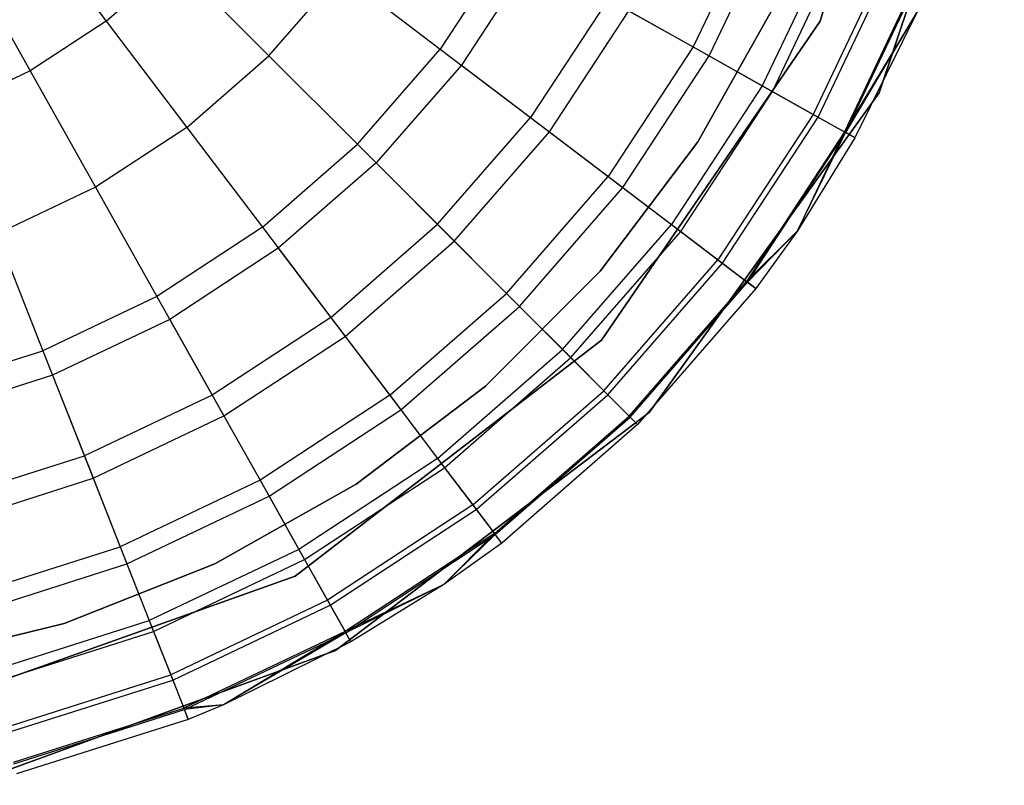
# Model space of a CAD drawing. Extents: x -28.1 to 0, y 0 to 28.1.
# Tile 6 of 215: x -23.561 to -23.194, y 3.987 to 4.273. Entities that reach past the tile are written whole.
import ezdxf

# ---------------------------------------------------------------- set-up
doc = ezdxf.new("R2010")
doc.units = 0
doc.header["$MEASUREMENT"] = 0
doc.layers.get('0').update_dxf_attribs({"color": 13, "linetype": 'CONTINUOUS'})

# ---------------------------------------------------------------- blocks, each defined once
blk = doc.blocks.new('ORTO_VIII_Z_ZAROWKA_OKAPO0')
at = {"color": 0}
for p, q in [((5.18813, 4.6719, 10.00781), (5.1474, 4.53366, 10.00781)), ((5.1474, 4.53366, 3.3149), (5.18813, 4.6719, 3.3149)), ((5.1474, 4.53366, 3.3149), (5.18813, 4.6719, 3.3149)), ((5.18813, 4.6719, 10.00781), (5.1474, 4.53366, 10.00781)), ((5.16933, 4.50694, 10.00781), (5.21602, 4.64601, 10.00781)), ((5.21602, 4.64601, 3.3149), (5.16933, 4.50694, 3.3149)), ((5.16933, 4.50694, 10.00781), (5.21602, 4.64601, 10.00781)), ((5.21602, 4.64601, 3.3149), (5.16933, 4.50694, 3.3149)), ((5.1249, 4.57616, 12.17217), (5.1001, 4.52401, 12.17217)), ((5.1249, 4.57616, 12.17217), (5.1001, 4.52401, 12.17217)), ((4.8503, 4.5745, 12.27765), (4.88128, 4.53365, 12.27316)), ((4.8503, 4.5745, 12.27765), (4.88128, 4.53365, 12.27316)), ((5.10605, 4.52067, 10.09418), (5.13125, 4.57366, 10.09418)), ((5.10605, 4.52067, 10.09418), (5.13125, 4.57366, 10.09418)), ((5.15237, 4.56533, 12.13001), (5.12584, 4.50955, 12.13001)), ((5.15237, 4.56533, 12.13001), (5.12584, 4.50955, 12.13001)), ((5.03163, 4.56252, 12.23809), (5.00584, 4.5232, 12.23809)), ((5.03163, 4.56252, 12.23809), (5.00584, 4.5232, 12.23809)), ((5.12962, 4.50742, 10.16879), (5.1564, 4.56374, 10.16879)), ((5.12962, 4.50742, 10.16879), (5.1564, 4.56374, 10.16879)), ((4.82783, 4.55977, 12.27765), (4.85296, 4.51507, 12.27316)), ((4.82783, 4.55977, 12.27765), (4.85296, 4.51507, 12.27316)), ((5.04021, 4.55769, 9.95481), (5.01369, 4.51725, 9.95481)), ((5.04021, 4.55769, 9.95481), (5.01369, 4.51725, 9.95481)), ((4.88128, 4.53365, 12.27316), (4.9068, 4.5559, 12.27316)), ((4.88128, 4.53365, 12.27316), (4.9068, 4.5559, 12.27316)), ((4.94196, 4.52075, 12.25984), (4.9068, 4.5559, 12.27316)), ((4.94196, 4.52075, 12.25984), (4.9068, 4.5559, 12.27316)), ((5.1726, 4.55735, 12.08336), (5.1448, 4.49888, 12.08336)), ((5.1726, 4.55735, 12.08336), (5.1448, 4.49888, 12.08336)), ((5.14662, 4.49786, 10.24572), (5.17454, 4.55658, 10.24572)), ((5.14662, 4.49786, 10.24572), (5.17454, 4.55658, 10.24572)), ((4.94196, 4.52075, 12.25984), (4.96867, 4.55139, 12.25984)), ((4.94196, 4.52075, 12.25984), (4.96867, 4.55139, 12.25984)), ((4.96867, 4.55139, 12.25984), (5.00584, 4.5232, 12.23809)), ((4.96867, 4.55139, 12.25984), (5.00584, 4.5232, 12.23809)), ((5.18499, 4.55246, 12.03365), (5.15641, 4.49236, 12.03365)), ((5.18499, 4.55246, 12.03365), (5.15641, 4.49236, 12.03365)), ((5.15689, 4.49209, 10.32419), (5.1855, 4.55226, 10.32419)), ((5.15689, 4.49209, 10.32419), (5.1855, 4.55226, 10.32419)), ((5.06838, 4.54185, 12.20857), (5.03944, 4.49772, 12.20857)), ((5.06838, 4.54185, 12.20857), (5.03944, 4.49772, 12.20857)), ((5.06838, 4.54185, 12.20857), (5.1001, 4.52401, 12.17217)), ((5.06838, 4.54185, 12.20857), (5.1001, 4.52401, 12.17217)), ((5.10186, 4.48867, 3.47238), (5.13146, 4.54138, 3.47238)), ((5.13146, 4.54138, 3.43301), (5.10186, 4.48867, 3.43301)), ((5.10186, 4.48867, 3.47238), (5.13146, 4.54138, 3.47238)), ((5.13146, 4.54138, 3.43301), (5.10186, 4.48867, 3.43301)), ((5.04654, 4.49234, 10.02262), (5.07615, 4.53748, 10.02262)), ((5.04654, 4.49234, 10.02262), (5.07615, 4.53748, 10.02262)), ((5.07615, 4.53748, 10.02262), (5.10605, 4.52067, 10.09418)), ((5.07615, 4.53748, 10.02262), (5.10605, 4.52067, 10.09418)), ((5.18374, 4.53763, 11.98237), (5.15641, 4.49236, 12.03365)), ((5.18374, 4.53763, 11.98237), (5.15641, 4.49236, 12.03365)), ((5.18374, 4.53763, 10.40345), (5.15689, 4.49209, 10.32419)), ((5.18374, 4.53763, 10.40345), (5.15689, 4.49209, 10.32419)), ((5.18374, 4.53763, 10.40345), (5.16032, 4.49016, 10.40345)), ((5.18374, 4.53763, 11.98237), (5.16032, 4.49016, 11.98237)), ((5.18374, 4.53763, 10.40345), (5.16032, 4.49016, 10.40345)), ((5.18374, 4.53763, 11.98237), (5.16032, 4.49016, 11.98237)), ((4.88128, 4.53365, 12.27316), (4.85296, 4.51507, 12.27316)), ((4.88128, 4.53365, 12.27316), (4.85296, 4.51507, 12.27316)), ((4.88128, 4.53365, 12.27316), (4.91132, 4.49403, 12.25984)), ((4.88128, 4.53365, 12.27316), (4.91132, 4.49403, 12.25984)), ((5.1474, 4.53366, 10.00781), (5.06595, 4.41477, 10.00781)), ((5.06595, 4.41477, 3.3149), (5.1474, 4.53366, 3.3149)), ((5.06595, 4.41477, 3.3149), (5.1474, 4.53366, 3.3149)), ((5.1474, 4.53366, 10.00781), (5.06595, 4.41477, 10.00781)), ((5.1474, 4.53366, 3.3149), (5.1474, 4.53366, 10.00781)), ((5.1474, 4.53366, 3.3149), (5.1474, 4.53366, 10.00781)), ((4.91132, 4.49403, 12.25984), (4.94196, 4.52075, 12.25984)), ((4.91132, 4.49403, 12.25984), (4.94196, 4.52075, 12.25984)), ((4.97494, 4.48776, 12.23809), (4.94196, 4.52075, 12.25984)), ((4.97494, 4.48776, 12.23809), (4.94196, 4.52075, 12.25984)), ((4.97494, 4.48776, 12.23809), (5.00584, 4.5232, 12.23809)), ((4.97494, 4.48776, 12.23809), (5.00584, 4.5232, 12.23809)), ((5.00584, 4.5232, 12.23809), (5.03944, 4.49772, 12.20857)), ((5.00584, 4.5232, 12.23809), (5.03944, 4.49772, 12.20857)), ((5.1001, 4.52401, 12.17217), (5.06844, 4.47573, 12.17217)), ((5.1001, 4.52401, 12.17217), (5.06844, 4.47573, 12.17217)), ((5.1001, 4.52401, 12.17217), (5.12584, 4.50955, 12.13001)), ((5.1001, 4.52401, 12.17217), (5.12584, 4.50955, 12.13001)), ((5.01369, 4.51725, 9.95481), (4.9819, 4.4808, 9.95481)), ((5.01369, 4.51725, 9.95481), (4.9819, 4.4808, 9.95481)), ((5.01369, 4.51725, 9.95481), (5.04654, 4.49234, 10.02262)), ((5.01369, 4.51725, 9.95481), (5.04654, 4.49234, 10.02262)), ((5.07387, 4.47161, 10.09418), (5.10605, 4.52067, 10.09418)), ((5.07387, 4.47161, 10.09418), (5.10605, 4.52067, 10.09418)), ((5.10605, 4.52067, 10.09418), (5.12962, 4.50742, 10.16879)), ((5.10605, 4.52067, 10.09418), (5.12962, 4.50742, 10.16879)), ((4.85296, 4.51507, 12.27316), (4.82238, 4.50053, 12.27316)), ((4.85296, 4.51507, 12.27316), (4.82238, 4.50053, 12.27316)), ((4.85296, 4.51507, 12.27316), (4.87733, 4.47174, 12.25984)), ((4.85296, 4.51507, 12.27316), (4.87733, 4.47174, 12.25984)), ((5.08373, 4.38781, 10.00781), (5.16933, 4.50694, 10.00781)), ((5.16933, 4.50694, 3.3149), (5.08373, 4.38781, 3.3149)), ((5.08373, 4.38781, 10.00781), (5.16933, 4.50694, 10.00781)), ((5.16933, 4.50694, 3.3149), (5.08373, 4.38781, 3.3149)), ((5.12584, 4.50955, 12.13001), (5.09196, 4.4579, 12.13001)), ((5.12584, 4.50955, 12.13001), (5.09196, 4.4579, 12.13001)), ((5.09541, 4.45528, 10.16879), (5.12962, 4.50742, 10.16879)), ((5.09541, 4.45528, 10.16879), (5.12962, 4.50742, 10.16879)), ((5.12584, 4.50955, 12.13001), (5.1448, 4.49888, 12.08336)), ((5.12584, 4.50955, 12.13001), (5.1448, 4.49888, 12.08336)), ((5.12962, 4.50742, 10.16879), (5.14662, 4.49786, 10.24572)), ((5.12962, 4.50742, 10.16879), (5.14662, 4.49786, 10.24572)), ((5.16933, 4.50694, 10.00781), (5.16933, 4.50694, 3.3149)), ((5.16933, 4.50694, 10.00781), (5.16933, 4.50694, 3.3149)), ((5.1448, 4.49888, 12.08336), (5.10929, 4.44475, 12.08336)), ((5.1448, 4.49888, 12.08336), (5.10929, 4.44475, 12.08336)), ((5.1448, 4.49888, 12.08336), (5.15641, 4.49236, 12.03365)), ((5.1448, 4.49888, 12.08336), (5.15641, 4.49236, 12.03365)), ((5.00476, 4.45795, 12.20857), (5.03944, 4.49772, 12.20857)), ((5.00476, 4.45795, 12.20857), (5.03944, 4.49772, 12.20857)), ((5.03944, 4.49772, 12.20857), (5.06844, 4.47573, 12.17217)), ((5.03944, 4.49772, 12.20857), (5.06844, 4.47573, 12.17217)), ((5.11096, 4.44349, 10.24572), (5.14662, 4.49786, 10.24572)), ((5.11096, 4.44349, 10.24572), (5.14662, 4.49786, 10.24572)), ((5.14662, 4.49786, 10.24572), (5.15689, 4.49209, 10.32419)), ((5.14662, 4.49786, 10.24572), (5.15689, 4.49209, 10.32419)), ((4.91132, 4.49403, 12.25984), (4.87733, 4.47174, 12.25984)), ((4.91132, 4.49403, 12.25984), (4.87733, 4.47174, 12.25984)), ((4.91132, 4.49403, 12.25984), (4.93951, 4.45686, 12.23809)), ((4.91132, 4.49403, 12.25984), (4.93951, 4.45686, 12.23809)), ((5.01106, 4.45165, 10.02262), (5.04654, 4.49234, 10.02262)), ((5.01106, 4.45165, 10.02262), (5.04654, 4.49234, 10.02262)), ((5.04654, 4.49234, 10.02262), (5.07387, 4.47161, 10.09418)), ((5.04654, 4.49234, 10.02262), (5.07387, 4.47161, 10.09418)), ((5.15641, 4.49236, 12.03365), (5.11991, 4.4367, 12.03365)), ((5.15641, 4.49236, 12.03365), (5.11991, 4.4367, 12.03365)), ((5.12034, 4.43637, 10.32419), (5.15689, 4.49209, 10.32419)), ((5.12034, 4.43637, 10.32419), (5.15689, 4.49209, 10.32419)), ((5.15641, 4.49236, 12.03365), (5.13891, 4.45551, 11.98237)), ((5.15641, 4.49236, 12.03365), (5.13891, 4.45551, 11.98237)), ((5.13891, 4.45551, 10.40345), (5.15689, 4.49209, 10.32419)), ((5.13891, 4.45551, 10.40345), (5.15689, 4.49209, 10.32419)), ((5.16032, 4.49016, 11.98237), (5.15641, 4.49236, 12.03365)), ((5.16032, 4.49016, 11.98237), (5.15641, 4.49236, 12.03365)), ((5.16032, 4.49016, 10.40345), (5.15689, 4.49209, 10.32419)), ((5.16032, 4.49016, 10.40345), (5.15689, 4.49209, 10.32419)), ((4.93951, 4.45686, 12.23809), (4.97494, 4.48776, 12.23809)), ((4.93951, 4.45686, 12.23809), (4.97494, 4.48776, 12.23809)), ((5.00476, 4.45795, 12.20857), (4.97494, 4.48776, 12.23809)), ((5.00476, 4.45795, 12.20857), (4.97494, 4.48776, 12.23809)), ((5.06537, 4.44048, 3.47238), (5.10186, 4.48867, 3.47238)), ((5.10186, 4.48867, 3.43301), (5.06537, 4.44048, 3.43301)), ((5.06537, 4.44048, 3.47238), (5.10186, 4.48867, 3.47238)), ((5.10186, 4.48867, 3.43301), (5.06537, 4.44048, 3.43301)), ((5.10186, 4.48867, 3.47238), (5.10186, 4.48867, 3.43301)), ((5.10186, 4.48867, 3.47238), (5.10186, 4.48867, 3.43301)), ((5.16032, 4.49016, 10.40345), (5.13891, 4.45551, 10.40345)), ((5.16032, 4.49016, 11.98237), (5.13891, 4.45551, 11.98237)), ((5.16032, 4.49016, 10.40345), (5.13891, 4.45551, 10.40345)), ((5.16032, 4.49016, 11.98237), (5.13891, 4.45551, 11.98237)), ((5.16032, 4.49016, 11.98237), (5.16032, 4.49016, 10.40345)), ((5.16032, 4.49016, 11.98237), (5.16032, 4.49016, 10.40345)), ((4.9819, 4.4808, 9.95481), (4.94545, 4.44902, 9.95481)), ((4.9819, 4.4808, 9.95481), (4.94545, 4.44902, 9.95481)), ((4.9819, 4.4808, 9.95481), (5.01106, 4.45165, 10.02262)), ((4.9819, 4.4808, 9.95481), (5.01106, 4.45165, 10.02262)), ((5.03049, 4.43222, 12.17217), (5.06844, 4.47573, 12.17217)), ((5.03049, 4.43222, 12.17217), (5.06844, 4.47573, 12.17217)), ((5.06844, 4.47573, 12.17217), (5.09196, 4.4579, 12.13001)), ((5.06844, 4.47573, 12.17217), (5.09196, 4.4579, 12.13001)), ((4.87733, 4.47174, 12.25984), (4.84062, 4.45428, 12.25984)), ((4.87733, 4.47174, 12.25984), (4.84062, 4.45428, 12.25984)), ((4.87733, 4.47174, 12.25984), (4.90019, 4.43108, 12.23809)), ((4.87733, 4.47174, 12.25984), (4.90019, 4.43108, 12.23809)), ((5.03531, 4.42739, 10.09418), (5.07387, 4.47161, 10.09418)), ((5.03531, 4.42739, 10.09418), (5.07387, 4.47161, 10.09418)), ((5.07387, 4.47161, 10.09418), (5.09541, 4.45528, 10.16879)), ((5.07387, 4.47161, 10.09418), (5.09541, 4.45528, 10.16879)), ((4.93951, 4.45686, 12.23809), (4.90019, 4.43108, 12.23809)), ((4.93951, 4.45686, 12.23809), (4.90019, 4.43108, 12.23809)), ((4.93951, 4.45686, 12.23809), (4.96498, 4.42327, 12.20857)), ((4.93951, 4.45686, 12.23809), (4.96498, 4.42327, 12.20857)), ((4.96498, 4.42327, 12.20857), (5.00476, 4.45795, 12.20857)), ((4.96498, 4.42327, 12.20857), (5.00476, 4.45795, 12.20857)), ((5.03049, 4.43222, 12.17217), (5.00476, 4.45795, 12.20857)), ((5.03049, 4.43222, 12.17217), (5.00476, 4.45795, 12.20857)), ((5.05137, 4.41134, 12.13001), (5.09196, 4.4579, 12.13001)), ((5.05137, 4.41134, 12.13001), (5.09196, 4.4579, 12.13001)), ((5.05443, 4.40828, 10.16879), (5.09541, 4.45528, 10.16879)), ((5.05443, 4.40828, 10.16879), (5.09541, 4.45528, 10.16879)), ((5.09196, 4.4579, 12.13001), (5.10929, 4.44475, 12.08336)), ((5.09196, 4.4579, 12.13001), (5.10929, 4.44475, 12.08336)), ((5.09541, 4.45528, 10.16879), (5.11096, 4.44349, 10.24572)), ((5.09541, 4.45528, 10.16879), (5.11096, 4.44349, 10.24572)), ((5.13891, 4.45551, 11.98237), (5.11991, 4.4367, 12.03365)), ((5.13891, 4.45551, 11.98237), (5.11991, 4.4367, 12.03365)), ((5.13891, 4.45551, 10.40345), (5.12034, 4.43637, 10.32419)), ((5.13891, 4.45551, 10.40345), (5.12034, 4.43637, 10.32419)), ((5.13891, 4.45551, 10.40345), (5.12348, 4.43399, 10.40345)), ((5.13891, 4.45551, 11.98237), (5.12348, 4.43399, 11.98237)), ((5.13891, 4.45551, 10.40345), (5.12348, 4.43399, 10.40345)), ((5.13891, 4.45551, 11.98237), (5.12348, 4.43399, 11.98237)), ((5.13891, 4.45551, 11.98237), (5.13891, 4.45551, 10.40345)), ((5.13891, 4.45551, 11.98237), (5.13891, 4.45551, 10.40345)), ((4.84062, 4.45428, 12.25984), (4.85773, 4.41088, 12.23809)), ((4.84062, 4.45428, 12.25984), (4.85773, 4.41088, 12.23809)), ((4.97037, 4.41617, 10.02262), (5.01106, 4.45165, 10.02262)), ((4.97037, 4.41617, 10.02262), (5.01106, 4.45165, 10.02262)), ((5.01106, 4.45165, 10.02262), (5.03531, 4.42739, 10.09418)), ((5.01106, 4.45165, 10.02262), (5.03531, 4.42739, 10.09418)), ((4.94545, 4.44902, 9.95481), (4.90501, 4.4225, 9.95481)), ((4.94545, 4.44902, 9.95481), (4.90501, 4.4225, 9.95481)), ((4.94545, 4.44902, 9.95481), (4.97037, 4.41617, 10.02262)), ((4.94545, 4.44902, 9.95481), (4.97037, 4.41617, 10.02262)), ((5.06675, 4.39596, 12.08336), (5.10929, 4.44475, 12.08336)), ((5.06675, 4.39596, 12.08336), (5.10929, 4.44475, 12.08336)), ((5.10929, 4.44475, 12.08336), (5.11991, 4.4367, 12.03365)), ((5.10929, 4.44475, 12.08336), (5.11991, 4.4367, 12.03365)), ((5.02265, 4.39771, 3.47238), (5.06537, 4.44048, 3.47238)), ((5.06537, 4.44048, 3.43301), (5.02265, 4.39771, 3.43301)), ((5.02265, 4.39771, 3.47238), (5.06537, 4.44048, 3.47238)), ((5.06537, 4.44048, 3.43301), (5.02265, 4.39771, 3.43301)), ((5.06537, 4.44048, 3.47238), (5.06537, 4.44048, 3.43301)), ((5.06537, 4.44048, 3.47238), (5.06537, 4.44048, 3.43301)), ((5.06822, 4.39448, 10.24572), (5.11096, 4.44349, 10.24572)), ((5.06822, 4.39448, 10.24572), (5.11096, 4.44349, 10.24572)), ((5.11096, 4.44349, 10.24572), (5.12034, 4.43637, 10.32419)), ((5.11096, 4.44349, 10.24572), (5.12034, 4.43637, 10.32419)), ((5.07617, 4.38654, 12.03365), (5.11991, 4.4367, 12.03365)), ((5.07617, 4.38654, 12.03365), (5.11991, 4.4367, 12.03365)), ((5.07655, 4.38615, 10.32419), (5.12034, 4.43637, 10.32419)), ((5.07655, 4.38615, 10.32419), (5.12034, 4.43637, 10.32419)), ((5.11991, 4.4367, 12.03365), (5.12348, 4.43399, 11.98237)), ((5.11991, 4.4367, 12.03365), (5.12348, 4.43399, 11.98237)), ((5.12348, 4.43399, 10.40345), (5.12034, 4.43637, 10.32419)), ((5.12348, 4.43399, 10.40345), (5.12034, 4.43637, 10.32419)), ((5.12348, 4.43399, 10.40345), (5.07934, 4.38337, 10.40345)), ((5.12348, 4.43399, 11.98237), (5.07934, 4.38337, 11.98237)), ((5.12348, 4.43399, 10.40345), (5.07934, 4.38337, 10.40345)), ((5.12348, 4.43399, 11.98237), (5.07934, 4.38337, 11.98237)), ((5.12348, 4.43399, 10.40345), (5.12348, 4.43399, 11.98237)), ((5.12348, 4.43399, 10.40345), (5.12348, 4.43399, 11.98237)), ((4.90019, 4.43108, 12.23809), (4.85773, 4.41088, 12.23809)), ((4.90019, 4.43108, 12.23809), (4.85773, 4.41088, 12.23809)), ((4.90019, 4.43108, 12.23809), (4.92085, 4.39433, 12.20857)), ((4.90019, 4.43108, 12.23809), (4.92085, 4.39433, 12.20857)), ((4.98697, 4.39427, 12.17217), (5.03049, 4.43222, 12.17217)), ((4.98697, 4.39427, 12.17217), (5.03049, 4.43222, 12.17217)), ((5.05137, 4.41134, 12.13001), (5.03049, 4.43222, 12.17217)), ((5.05137, 4.41134, 12.13001), (5.03049, 4.43222, 12.17217)), ((4.99109, 4.38884, 10.09418), (5.03531, 4.42739, 10.09418)), ((4.99109, 4.38884, 10.09418), (5.03531, 4.42739, 10.09418)), ((5.03531, 4.42739, 10.09418), (5.05443, 4.40828, 10.16879)), ((5.03531, 4.42739, 10.09418), (5.05443, 4.40828, 10.16879)), ((4.90501, 4.4225, 9.95481), (4.86134, 4.40173, 9.95481)), ((4.90501, 4.4225, 9.95481), (4.86134, 4.40173, 9.95481)), ((4.90501, 4.4225, 9.95481), (4.92522, 4.38656, 10.02262)), ((4.90501, 4.4225, 9.95481), (4.92522, 4.38656, 10.02262)), ((4.96498, 4.42327, 12.20857), (4.92085, 4.39433, 12.20857)), ((4.96498, 4.42327, 12.20857), (4.92085, 4.39433, 12.20857)), ((4.96498, 4.42327, 12.20857), (4.98697, 4.39427, 12.17217)), ((4.96498, 4.42327, 12.20857), (4.98697, 4.39427, 12.17217)), ((4.92522, 4.38656, 10.02262), (4.97037, 4.41617, 10.02262)), ((4.92522, 4.38656, 10.02262), (4.97037, 4.41617, 10.02262)), ((5.06595, 4.41477, 10.00781), (4.95174, 4.32687, 10.00781)), ((4.95174, 4.32687, 3.3149), (5.06595, 4.41477, 3.3149)), ((4.95174, 4.32687, 3.3149), (5.06595, 4.41477, 3.3149)), ((5.06595, 4.41477, 10.00781), (4.95174, 4.32687, 10.00781)), ((4.97037, 4.41617, 10.02262), (4.99109, 4.38884, 10.09418)), ((4.97037, 4.41617, 10.02262), (4.99109, 4.38884, 10.09418)), ((5.06595, 4.41477, 3.3149), (5.06595, 4.41477, 10.00781)), ((5.06595, 4.41477, 3.3149), (5.06595, 4.41477, 10.00781)), ((4.81292, 4.39666, 12.23809), (4.85773, 4.41088, 12.23809)), ((4.81292, 4.39666, 12.23809), (4.85773, 4.41088, 12.23809)), ((4.85773, 4.41088, 12.23809), (4.8732, 4.37166, 12.20857)), ((4.85773, 4.41088, 12.23809), (4.8732, 4.37166, 12.20857)), ((5.00481, 4.37075, 12.13001), (5.05137, 4.41134, 12.13001)), ((5.00481, 4.37075, 12.13001), (5.05137, 4.41134, 12.13001)), ((5.06675, 4.39596, 12.08336), (5.05137, 4.41134, 12.13001)), ((5.06675, 4.39596, 12.08336), (5.05137, 4.41134, 12.13001)), ((5.00743, 4.36729, 10.16879), (5.05443, 4.40828, 10.16879)), ((5.00743, 4.36729, 10.16879), (5.05443, 4.40828, 10.16879)), ((5.05443, 4.40828, 10.16879), (5.06822, 4.39448, 10.24572)), ((5.05443, 4.40828, 10.16879), (5.06822, 4.39448, 10.24572)), ((4.86134, 4.40173, 9.95481), (4.81525, 4.3871, 9.95481)), ((4.86134, 4.40173, 9.95481), (4.81525, 4.3871, 9.95481)), ((4.86134, 4.40173, 9.95481), (4.87647, 4.36337, 10.02262)), ((4.86134, 4.40173, 9.95481), (4.87647, 4.36337, 10.02262)), ((4.9745, 4.36115, 3.47238), (5.02265, 4.39771, 3.47238)), ((5.02265, 4.39771, 3.43301), (4.9745, 4.36115, 3.43301)), ((4.9745, 4.36115, 3.47238), (5.02265, 4.39771, 3.47238)), ((5.02265, 4.39771, 3.43301), (4.9745, 4.36115, 3.43301)), ((5.01795, 4.35341, 12.08336), (5.06675, 4.39596, 12.08336)), ((5.01795, 4.35341, 12.08336), (5.06675, 4.39596, 12.08336)), ((5.02265, 4.39771, 3.47238), (5.02265, 4.39771, 3.43301)), ((5.02265, 4.39771, 3.47238), (5.02265, 4.39771, 3.43301)), ((5.07617, 4.38654, 12.03365), (5.06675, 4.39596, 12.08336)), ((5.07617, 4.38654, 12.03365), (5.06675, 4.39596, 12.08336)), ((4.92085, 4.39433, 12.20857), (4.8732, 4.37166, 12.20857)), ((4.92085, 4.39433, 12.20857), (4.8732, 4.37166, 12.20857)), ((4.92085, 4.39433, 12.20857), (4.93869, 4.3626, 12.17217)), ((4.92085, 4.39433, 12.20857), (4.93869, 4.3626, 12.17217)), ((4.98697, 4.39427, 12.17217), (4.93869, 4.3626, 12.17217)), ((4.98697, 4.39427, 12.17217), (4.93869, 4.3626, 12.17217)), ((4.98697, 4.39427, 12.17217), (5.00481, 4.37075, 12.13001)), ((4.98697, 4.39427, 12.17217), (5.00481, 4.37075, 12.13001)), ((5.01921, 4.35175, 10.24572), (5.06822, 4.39448, 10.24572)), ((5.01921, 4.35175, 10.24572), (5.06822, 4.39448, 10.24572)), ((5.06822, 4.39448, 10.24572), (5.07655, 4.38615, 10.32419)), ((5.06822, 4.39448, 10.24572), (5.07655, 4.38615, 10.32419)), ((4.94203, 4.35666, 10.09418), (4.99109, 4.38884, 10.09418)), ((4.94203, 4.35666, 10.09418), (4.99109, 4.38884, 10.09418)), ((4.99109, 4.38884, 10.09418), (5.00743, 4.36729, 10.16879)), ((4.99109, 4.38884, 10.09418), (5.00743, 4.36729, 10.16879)), ((4.87647, 4.36337, 10.02262), (4.92522, 4.38656, 10.02262)), ((4.87647, 4.36337, 10.02262), (4.92522, 4.38656, 10.02262)), ((4.92522, 4.38656, 10.02262), (4.94203, 4.35666, 10.09418)), ((4.92522, 4.38656, 10.02262), (4.94203, 4.35666, 10.09418)), ((4.96681, 4.29921, 10.00781), (5.08373, 4.38781, 10.00781)), ((5.08373, 4.38781, 3.3149), (4.96681, 4.29921, 3.3149)), ((4.96681, 4.29921, 10.00781), (5.08373, 4.38781, 10.00781)), ((5.08373, 4.38781, 3.3149), (4.96681, 4.29921, 3.3149)), ((5.026, 4.3428, 12.03365), (5.07617, 4.38654, 12.03365)), ((5.026, 4.3428, 12.03365), (5.07617, 4.38654, 12.03365)), ((5.02633, 4.34236, 10.32419), (5.07655, 4.38615, 10.32419)), ((5.02633, 4.34236, 10.32419), (5.07655, 4.38615, 10.32419)), ((5.07934, 4.38337, 11.98237), (5.07617, 4.38654, 12.03365)), ((5.07934, 4.38337, 11.98237), (5.07617, 4.38654, 12.03365)), ((5.07934, 4.38337, 10.40345), (5.07655, 4.38615, 10.32419)), ((5.07934, 4.38337, 10.40345), (5.07655, 4.38615, 10.32419)), ((5.08373, 4.38781, 10.00781), (5.08373, 4.38781, 3.3149)), ((5.08373, 4.38781, 10.00781), (5.08373, 4.38781, 3.3149)), ((5.07934, 4.38337, 10.40345), (5.02871, 4.33922, 10.40345)), ((5.07934, 4.38337, 11.98237), (5.02871, 4.33922, 11.98237)), ((5.07934, 4.38337, 10.40345), (5.02871, 4.33922, 10.40345)), ((5.07934, 4.38337, 11.98237), (5.02871, 4.33922, 11.98237)), ((5.07934, 4.38337, 11.98237), (5.07934, 4.38337, 10.40345)), ((5.07934, 4.38337, 11.98237), (5.07934, 4.38337, 10.40345)), ((4.8229, 4.3557, 12.20857), (4.8732, 4.37166, 12.20857)), ((4.8229, 4.3557, 12.20857), (4.8732, 4.37166, 12.20857)), ((4.8732, 4.37166, 12.20857), (4.88655, 4.3378, 12.17217)), ((4.8732, 4.37166, 12.20857), (4.88655, 4.3378, 12.17217)), ((5.00481, 4.37075, 12.13001), (4.95316, 4.33687, 12.13001)), ((5.00481, 4.37075, 12.13001), (4.95316, 4.33687, 12.13001)), ((5.00481, 4.37075, 12.13001), (5.01795, 4.35341, 12.08336)), ((5.00481, 4.37075, 12.13001), (5.01795, 4.35341, 12.08336)), ((4.95528, 4.33309, 10.16879), (5.00743, 4.36729, 10.16879)), ((4.95528, 4.33309, 10.16879), (5.00743, 4.36729, 10.16879)), ((5.00743, 4.36729, 10.16879), (5.01921, 4.35175, 10.24572)), ((5.00743, 4.36729, 10.16879), (5.01921, 4.35175, 10.24572)), ((4.82501, 4.34704, 10.02262), (4.87647, 4.36337, 10.02262)), ((4.82501, 4.34704, 10.02262), (4.87647, 4.36337, 10.02262)), ((4.87647, 4.36337, 10.02262), (4.88905, 4.33146, 10.09418)), ((4.87647, 4.36337, 10.02262), (4.88905, 4.33146, 10.09418)), ((4.93869, 4.3626, 12.17217), (4.88655, 4.3378, 12.17217)), ((4.93869, 4.3626, 12.17217), (4.88655, 4.3378, 12.17217)), ((4.92183, 4.33149, 3.47238), (4.9745, 4.36115, 3.47238)), ((4.9745, 4.36115, 3.43301), (4.92183, 4.33149, 3.43301)), ((4.92183, 4.33149, 3.47238), (4.9745, 4.36115, 3.47238)), ((4.9745, 4.36115, 3.43301), (4.92183, 4.33149, 3.43301)), ((4.93869, 4.3626, 12.17217), (4.95316, 4.33687, 12.13001)), ((4.93869, 4.3626, 12.17217), (4.95316, 4.33687, 12.13001)), ((4.9745, 4.36115, 3.47238), (4.9745, 4.36115, 3.43301)), ((4.9745, 4.36115, 3.47238), (4.9745, 4.36115, 3.43301)), ((4.88905, 4.33146, 10.09418), (4.94203, 4.35666, 10.09418)), ((4.88905, 4.33146, 10.09418), (4.94203, 4.35666, 10.09418)), ((4.94203, 4.35666, 10.09418), (4.95528, 4.33309, 10.16879)), ((4.94203, 4.35666, 10.09418), (4.95528, 4.33309, 10.16879)), ((5.01795, 4.35341, 12.08336), (4.96382, 4.31791, 12.08336)), ((5.01795, 4.35341, 12.08336), (4.96382, 4.31791, 12.08336)), ((5.01795, 4.35341, 12.08336), (5.026, 4.3428, 12.03365)), ((5.01795, 4.35341, 12.08336), (5.026, 4.3428, 12.03365)), ((4.96484, 4.31609, 10.24572), (5.01921, 4.35175, 10.24572)), ((4.96484, 4.31609, 10.24572), (5.01921, 4.35175, 10.24572)), ((5.01921, 4.35175, 10.24572), (5.02633, 4.34236, 10.32419)), ((5.01921, 4.35175, 10.24572), (5.02633, 4.34236, 10.32419)), ((5.026, 4.3428, 12.03365), (4.97035, 4.3063, 12.03365)), ((5.026, 4.3428, 12.03365), (4.97035, 4.3063, 12.03365)), ((4.97062, 4.30582, 10.32419), (5.02633, 4.34236, 10.32419)), ((4.97062, 4.30582, 10.32419), (5.02633, 4.34236, 10.32419)), ((5.026, 4.3428, 12.03365), (5.00719, 4.3238, 11.98237)), ((5.026, 4.3428, 12.03365), (5.00719, 4.3238, 11.98237)), ((5.00719, 4.3238, 10.40345), (5.02633, 4.34236, 10.32419)), ((5.00719, 4.3238, 10.40345), (5.02633, 4.34236, 10.32419)), ((5.02871, 4.33922, 11.98237), (5.026, 4.3428, 12.03365)), ((5.02871, 4.33922, 11.98237), (5.026, 4.3428, 12.03365)), ((5.02871, 4.33922, 10.40345), (5.02633, 4.34236, 10.32419)), ((5.02871, 4.33922, 10.40345), (5.02633, 4.34236, 10.32419)), ((4.83151, 4.32034, 12.17217), (4.88655, 4.3378, 12.17217)), ((4.83151, 4.32034, 12.17217), (4.88655, 4.3378, 12.17217)), ((4.88655, 4.3378, 12.17217), (4.89738, 4.31034, 12.13001)), ((4.88655, 4.3378, 12.17217), (4.89738, 4.31034, 12.13001)), ((5.02871, 4.33922, 10.40345), (5.00719, 4.3238, 10.40345)), ((5.02871, 4.33922, 11.98237), (5.00719, 4.3238, 11.98237)), ((5.02871, 4.33922, 10.40345), (5.00719, 4.3238, 10.40345)), ((5.02871, 4.33922, 11.98237), (5.00719, 4.3238, 11.98237)), ((5.02871, 4.33922, 11.98237), (5.02871, 4.33922, 10.40345)), ((5.02871, 4.33922, 11.98237), (5.02871, 4.33922, 10.40345)), ((4.95316, 4.33687, 12.13001), (4.89738, 4.31034, 12.13001)), ((4.95316, 4.33687, 12.13001), (4.89738, 4.31034, 12.13001)), ((4.95316, 4.33687, 12.13001), (4.96382, 4.31791, 12.08336)), ((4.95316, 4.33687, 12.13001), (4.96382, 4.31791, 12.08336)), ((4.83313, 4.31371, 10.09418), (4.88905, 4.33146, 10.09418)), ((4.83313, 4.31371, 10.09418), (4.88905, 4.33146, 10.09418)), ((4.86561, 4.30928, 3.47238), (4.92183, 4.33149, 3.47238)), ((4.92183, 4.33149, 3.43301), (4.86561, 4.30928, 3.43301)), ((4.86561, 4.30928, 3.47238), (4.92183, 4.33149, 3.47238)), ((4.92183, 4.33149, 3.43301), (4.86561, 4.30928, 3.43301)), ((4.88905, 4.33146, 10.09418), (4.89897, 4.30631, 10.16879)), ((4.88905, 4.33146, 10.09418), (4.89897, 4.30631, 10.16879)), ((4.89897, 4.30631, 10.16879), (4.95528, 4.33309, 10.16879)), ((4.89897, 4.30631, 10.16879), (4.95528, 4.33309, 10.16879)), ((4.92183, 4.33149, 3.47238), (4.92183, 4.33149, 3.43301)), ((4.92183, 4.33149, 3.47238), (4.92183, 4.33149, 3.43301)), ((4.95528, 4.33309, 10.16879), (4.96484, 4.31609, 10.24572)), ((4.95528, 4.33309, 10.16879), (4.96484, 4.31609, 10.24572)), ((4.95174, 4.32687, 10.00781), (4.81596, 4.27856, 10.00781)), ((4.81596, 4.27856, 3.3149), (4.95174, 4.32687, 3.3149)), ((4.81596, 4.27856, 3.3149), (4.95174, 4.32687, 3.3149)), ((4.95174, 4.32687, 10.00781), (4.81596, 4.27856, 10.00781)), ((4.95174, 4.32687, 10.00781), (4.95174, 4.32687, 3.3149)), ((4.95174, 4.32687, 10.00781), (4.95174, 4.32687, 3.3149)), ((5.00719, 4.3238, 11.98237), (4.97035, 4.3063, 12.03365)), ((5.00719, 4.3238, 11.98237), (4.97035, 4.3063, 12.03365)), ((5.00719, 4.3238, 10.40345), (4.97062, 4.30582, 10.32419)), ((5.00719, 4.3238, 10.40345), (4.97062, 4.30582, 10.32419)), ((5.00719, 4.3238, 10.40345), (4.97255, 4.30239, 10.40345)), ((5.00719, 4.3238, 11.98237), (4.97255, 4.30239, 11.98237)), ((5.00719, 4.3238, 10.40345), (4.97255, 4.30239, 10.40345)), ((5.00719, 4.3238, 11.98237), (4.97255, 4.30239, 11.98237)), ((5.00719, 4.3238, 11.98237), (5.00719, 4.3238, 10.40345)), ((5.00719, 4.3238, 11.98237), (5.00719, 4.3238, 10.40345)), ((4.96382, 4.31791, 12.08336), (4.90536, 4.2901, 12.08336)), ((4.96382, 4.31791, 12.08336), (4.90536, 4.2901, 12.08336)), ((4.90612, 4.28816, 10.24572), (4.96484, 4.31609, 10.24572)), ((4.90612, 4.28816, 10.24572), (4.96484, 4.31609, 10.24572)), ((4.96382, 4.31791, 12.08336), (4.97035, 4.3063, 12.03365)), ((4.96382, 4.31791, 12.08336), (4.97035, 4.3063, 12.03365)), ((4.96484, 4.31609, 10.24572), (4.97062, 4.30582, 10.32419)), ((4.96484, 4.31609, 10.24572), (4.97062, 4.30582, 10.32419)), ((4.80688, 4.29493, 3.47238), (4.86561, 4.30928, 3.47238)), ((4.86561, 4.30928, 3.43301), (4.80688, 4.29493, 3.43301)), ((4.80688, 4.29493, 3.47238), (4.86561, 4.30928, 3.47238)), ((4.86561, 4.30928, 3.43301), (4.80688, 4.29493, 3.43301)), ((4.8385, 4.29165, 12.13001), (4.89738, 4.31034, 12.13001)), ((4.8385, 4.29165, 12.13001), (4.89738, 4.31034, 12.13001)), ((4.86561, 4.30928, 3.47238), (4.86561, 4.30928, 3.43301)), ((4.86561, 4.30928, 3.47238), (4.86561, 4.30928, 3.43301)), ((4.89738, 4.31034, 12.13001), (4.90536, 4.2901, 12.08336)), ((4.89738, 4.31034, 12.13001), (4.90536, 4.2901, 12.08336)), ((4.83953, 4.28744, 10.16879), (4.89897, 4.30631, 10.16879)), ((4.83953, 4.28744, 10.16879), (4.89897, 4.30631, 10.16879)), ((4.89897, 4.30631, 10.16879), (4.90612, 4.28816, 10.24572)), ((4.89897, 4.30631, 10.16879), (4.90612, 4.28816, 10.24572)), ((4.97035, 4.3063, 12.03365), (4.91025, 4.27771, 12.03365)), ((4.97035, 4.3063, 12.03365), (4.91025, 4.27771, 12.03365)), ((4.91045, 4.2772, 10.32419), (4.97062, 4.30582, 10.32419)), ((4.91045, 4.2772, 10.32419), (4.97062, 4.30582, 10.32419)), ((4.97035, 4.3063, 12.03365), (4.92508, 4.27896, 11.98237)), ((4.97035, 4.3063, 12.03365), (4.92508, 4.27896, 11.98237)), ((4.97062, 4.30582, 10.32419), (4.92508, 4.27896, 10.40345)), ((4.97062, 4.30582, 10.32419), (4.92508, 4.27896, 10.40345)), ((4.97255, 4.30239, 11.98237), (4.97035, 4.3063, 12.03365)), ((4.97255, 4.30239, 11.98237), (4.97035, 4.3063, 12.03365)), ((4.97255, 4.30239, 10.40345), (4.97062, 4.30582, 10.32419)), ((4.97255, 4.30239, 10.40345), (4.97062, 4.30582, 10.32419)), ((4.97255, 4.30239, 10.40345), (4.92508, 4.27896, 10.40345)), ((4.97255, 4.30239, 11.98237), (4.92508, 4.27896, 11.98237)), ((4.97255, 4.30239, 10.40345), (4.92508, 4.27896, 10.40345)), ((4.97255, 4.30239, 11.98237), (4.92508, 4.27896, 11.98237)), ((4.97255, 4.30239, 11.98237), (4.97255, 4.30239, 10.40345)), ((4.97255, 4.30239, 11.98237), (4.97255, 4.30239, 10.40345)), ((4.82898, 4.24901, 10.00781), (4.96681, 4.29921, 10.00781)), ((4.96681, 4.29921, 3.3149), (4.82898, 4.24901, 3.3149)), ((4.82898, 4.24901, 10.00781), (4.96681, 4.29921, 10.00781)), ((4.96681, 4.29921, 3.3149), (4.82898, 4.24901, 3.3149)), ((4.96681, 4.29921, 10.00781), (4.96681, 4.29921, 3.3149)), ((4.96681, 4.29921, 10.00781), (4.96681, 4.29921, 3.3149)), ((4.84365, 4.27052, 12.08336), (4.90536, 4.2901, 12.08336)), ((4.84365, 4.27052, 12.08336), (4.90536, 4.2901, 12.08336)), ((4.90536, 4.2901, 12.08336), (4.91025, 4.27771, 12.03365)), ((4.90536, 4.2901, 12.08336), (4.91025, 4.27771, 12.03365)), ((4.84415, 4.26849, 10.24572), (4.90612, 4.28816, 10.24572)), ((4.84415, 4.26849, 10.24572), (4.90612, 4.28816, 10.24572)), ((4.90612, 4.28816, 10.24572), (4.91045, 4.2772, 10.32419)), ((4.90612, 4.28816, 10.24572), (4.91045, 4.2772, 10.32419)), ((4.92508, 4.27896, 11.98237), (4.91025, 4.27771, 12.03365)), ((4.92508, 4.27896, 11.98237), (4.91025, 4.27771, 12.03365)), ((4.92508, 4.27896, 10.40345), (4.91045, 4.2772, 10.32419)), ((4.92508, 4.27896, 10.40345), (4.91045, 4.2772, 10.32419)), ((4.92508, 4.27896, 10.40345), (4.91189, 4.27354, 10.40345)), ((4.92508, 4.27896, 11.98237), (4.91189, 4.27354, 11.98237)), ((4.92508, 4.27896, 10.40345), (4.91189, 4.27354, 10.40345)), ((4.92508, 4.27896, 11.98237), (4.91189, 4.27354, 11.98237)), ((4.92508, 4.27896, 11.98237), (4.92508, 4.27896, 10.40345)), ((4.92508, 4.27896, 11.98237), (4.92508, 4.27896, 10.40345)), ((4.84681, 4.25758, 12.03365), (4.91025, 4.27771, 12.03365)), ((4.84681, 4.25758, 12.03365), (4.91025, 4.27771, 12.03365)), ((4.84694, 4.25705, 10.32419), (4.91045, 4.2772, 10.32419)), ((4.84694, 4.25705, 10.32419), (4.91045, 4.2772, 10.32419)), ((4.91025, 4.27771, 12.03365), (4.91189, 4.27354, 11.98237)), ((4.91025, 4.27771, 12.03365), (4.91189, 4.27354, 11.98237)), ((4.91189, 4.27354, 10.40345), (4.91045, 4.2772, 10.32419)), ((4.91189, 4.27354, 10.40345), (4.91045, 4.2772, 10.32419)), ((4.91189, 4.27354, 10.40345), (4.84787, 4.25322, 10.40345)), ((4.91189, 4.27354, 11.98237), (4.84787, 4.25322, 11.98237)), ((4.91189, 4.27354, 10.40345), (4.84787, 4.25322, 10.40345)), ((4.91189, 4.27354, 11.98237), (4.84787, 4.25322, 11.98237)), ((4.91189, 4.27354, 11.98237), (4.91189, 4.27354, 10.40345)), ((4.91189, 4.27354, 11.98237), (4.91189, 4.27354, 10.40345))]:
    blk.add_line(p, q, dxfattribs=at)

msp = doc.modelspace()

# ---------------------------------------------------------------- block references
at = {"color": 0}
msp.add_blockref('ORTO_VIII_Z_ZAROWKA_OKAPO0', (-28.41, -0.26151, -0.64167), dxfattribs=at)

doc.saveas('drawing.dxf')
